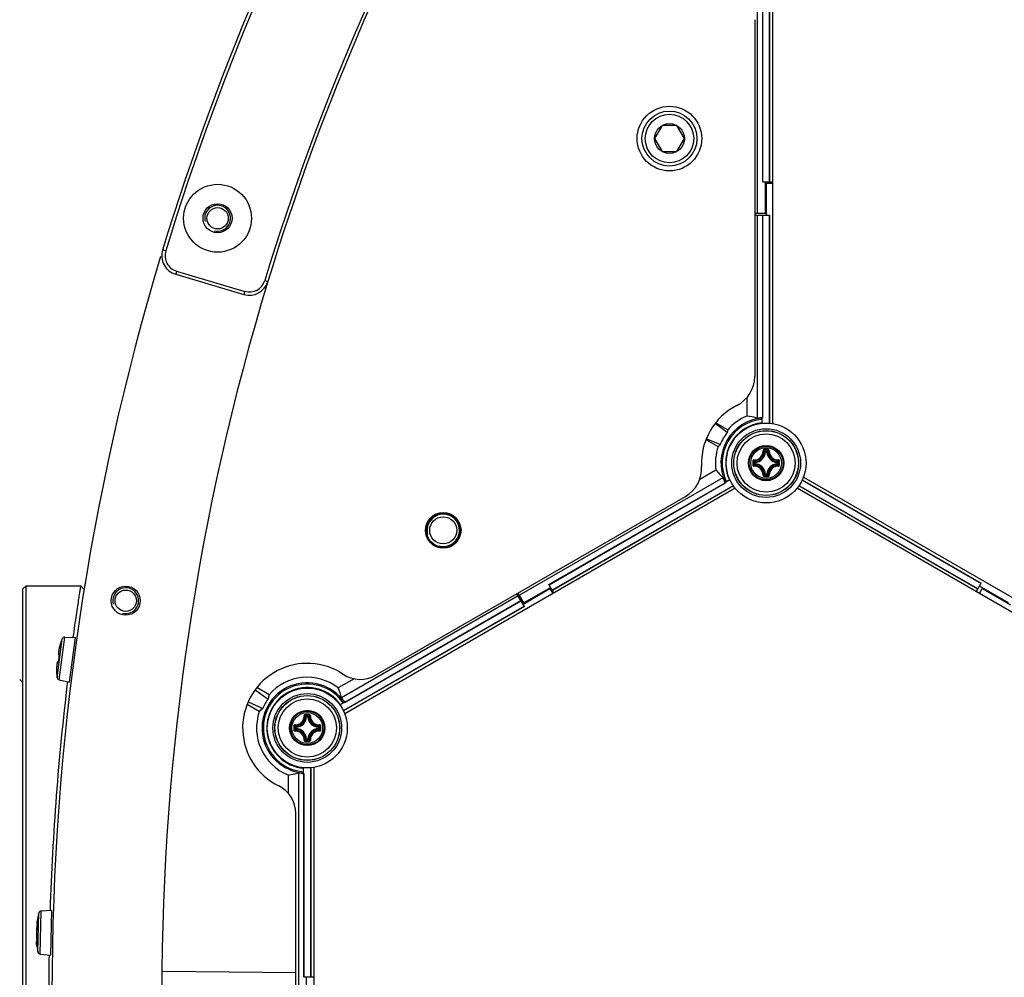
# Model space of a CAD drawing. Header units: millimetres. Extents: x 0 to 420, y 0 to 297.
# Tile 149 of 256: x 84 to 99, y 215 to 230. Entities that reach past the tile are written whole.
import ezdxf

# ---------------------------------------------------------------- set-up
doc = ezdxf.new("R2010")
doc.units = ezdxf.units.MM
doc.header["$LTSCALE"] = 23.1
doc.layers.get('0').update_dxf_attribs({"linetype": 'CONTINUOUS'})
doc.layers.add('02___PRT_ALL_AXES', color=7, linetype='CONTINUOUS')
doc.layers.add('DIM_PILOTEES', color=7, linetype='CONTINUOUS')
doc.styles.add('TEXTSTYLE_8', font='txt', dxfattribs={"width": 1.333333})
doc.dimstyles.new('DIMSTYLE_7', dxfattribs={"dimtxt": 2.5, "dimasz": 0.1875, "dimexe": 0.125, "dimexo": 0.0625, "dimtad": 0, "dimtih": 1, "dimtoh": 1, "dimdsep": 46, "dimtxsty": 'TEXTSTYLE_8', "dimblk": '_FILLED', "dimblk1": '_FILLED', "dimblk2": '_FILLED', "dimcen": 0.09, "dimazin": 2, "dimtfac": 1, "dimtmove": 0, "dimatfit": 2, "dimldrblk": '_FILLED', "dimfxl": 1, "dimtolj": 1, "dimarcsym": 0})

# ---------------------------------------------------------------- blocks, each defined once
blk = doc.blocks.new('_FILLED')
at = {"color": 0, "linetype": 'BYBLOCK'}
blk.add_solid([(0, 0), (-1, 0.167), (-1, -0.167)], dxfattribs=at)
blk = doc.blocks.new('*D7')
at = {"layer": 'DIM_PILOTEES', "color": 2, "linetype": 'CONTINUOUS'}
for p, q in [((124.125, 214.622), (173.086, 255.733)), ((154.337, 239.99), (124.125, 214.622)), ((93.913, 189.254), (124.125, 214.622))]:
    blk.add_line(p, q, dxfattribs=at)
at = {"layer": 'DIM_PILOTEES', "color": 2, "linetype": 'CONTINUOUS', "xscale": 0.1875, "yscale": 0.1875, "zscale": 0.1875}
for p, rotation in [((154.337, 239.99), 40.0192182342), ((93.913, 189.254), 220.0192182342)]:
    blk.add_blockref('_FILLED', p, dxfattribs=dict(at, rotation=rotation))
at = {"layer": 'DIM_PILOTEES', "color": 2, "linetype": 'CONTINUOUS', "insert": (171.063, 259.483), "char_height": 2.5, "width": 15, "attachment_point": 1, "line_spacing_factor": 0.9, "style": 'TEXTSTYLE_8'}
blk.add_mtext('{\\ftxt;\\W0.0001;\\H0.0001;\\~}{\\ftxt;\\W3.9999999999;\\H2.5; }{\\ftxt;\\W0.0001;\\H0.0001;\\~}', dxfattribs=at)

msp = doc.modelspace()

# ---------------------------------------------------------------- linework, layer by layer
at = {"color": 7, "linetype": 'CONTINUOUS'}
for p, q in [((95.774, 230.402), (95.774, 227.17)), ((95.778, 230.402), (95.778, 227.17)), ((95.825, 230.409), (95.825, 223.43)), ((95.588, 230.325), (95.588, 226.689)), ((95.673, 227.17), (95.673, 230.314)), ((95.676, 227.17), (95.676, 230.315)), ((95.548, 229.68), (95.548, 224.159)), ((94.114, 228.041), (93.998, 227.841)), ((94.345, 228.041), (94.114, 228.041)), ((94.46, 227.841), (94.345, 228.041)), ((93.998, 227.841), (94.114, 227.641)), ((94.345, 227.641), (94.46, 227.841)), ((94.114, 227.641), (94.345, 227.641)), ((95.673, 227.17), (95.825, 227.17)), ((95.715, 226.689), (95.715, 227.17)), ((95.725, 227.15), (95.725, 226.657)), ((95.725, 227.15), (95.825, 227.15)), ((95.548, 226.689), (95.715, 226.689)), ((95.548, 226.657), (95.778, 226.657)), ((95.588, 226.657), (95.588, 223.512)), ((95.673, 223.524), (95.673, 226.657)), ((95.676, 223.522), (95.676, 226.657)), ((95.774, 226.657), (95.774, 223.437)), ((95.778, 226.657), (95.778, 223.437)), ((86.435, 226.102), (86.387, 226.116)), ((86.603, 225.789), (86.589, 225.741)), ((86.603, 225.789), (87.658, 225.477)), ((86.589, 225.741), (87.644, 225.429)), ((87.968, 225.644), (88.016, 225.629)), ((87.658, 225.477), (87.644, 225.429)), ((95.428, 223.834), (95.428, 223.547)), ((95.666, 223.436), (95.666, 223.522)), ((95.124, 223.292), (94.936, 223.434)), ((95.133, 223.336), (94.944, 223.444)), ((95.016, 223.105), (94.799, 223.197)), ((94.794, 223.185), (94.983, 223.076)), ((95.714, 222.991), (95.704, 222.992)), ((95.714, 222.991), (95.714, 223.001)), ((95.714, 223.001), (95.736, 223.001)), ((95.714, 222.991), (95.736, 222.991)), ((95.736, 222.991), (95.736, 223.001)), ((95.736, 222.991), (95.746, 222.992)), ((95.544, 222.809), (95.544, 222.832)), ((95.554, 222.832), (95.544, 222.832)), ((95.554, 222.809), (95.544, 222.809)), ((95.554, 222.832), (95.554, 222.841)), ((95.554, 222.809), (95.554, 222.831)), ((95.554, 222.809), (95.554, 222.799)), ((95.896, 222.832), (95.897, 222.841)), ((95.896, 222.832), (95.906, 222.832)), ((95.896, 222.831), (95.896, 222.809)), ((95.896, 222.809), (95.897, 222.799)), ((95.896, 222.809), (95.906, 222.809)), ((95.906, 222.832), (95.906, 222.809)), ((95.057, 222.593), (91.907, 220.774)), ((94.699, 222.571), (94.947, 222.714)), ((95.714, 222.649), (95.704, 222.649)), ((95.714, 222.649), (95.714, 222.639)), ((95.736, 222.649), (95.714, 222.649)), ((95.736, 222.639), (95.714, 222.639)), ((95.736, 222.649), (95.736, 222.639)), ((95.736, 222.649), (95.746, 222.649)), ((96.304, 222.602), (102.347, 219.113)), ((92.365, 220.941), (95.09, 222.514)), ((92.367, 220.938), (95.093, 222.512)), ((95.216, 222.47), (92.416, 220.853)), ((95.218, 222.467), (92.418, 220.85)), ((95.088, 222.521), (95.163, 222.564)), ((99, 220.869), (96.233, 222.467)), ((99.002, 220.872), (96.235, 222.47)), ((96.284, 222.555), (99.051, 220.957)), ((96.285, 222.558), (99.053, 220.96)), ((95.247, 222.429), (89.204, 218.94)), ((89.682, 219.536), (94.478, 222.305)), ((102.247, 218.939), (96.204, 222.429)), ((84.225, 220.872), (84.275, 220.922)), ((84.275, 208.322), (84.275, 220.922)), ((84.275, 220.922), (85.123, 220.922)), ((85.172, 220.864), (85.123, 220.922)), ((92.442, 220.809), (92.365, 220.941)), ((98.977, 220.828), (99.053, 220.96)), ((99.475, 220.655), (99.027, 220.914)), ((84.225, 208.372), (84.225, 220.872)), ((91.89, 220.765), (89.155, 219.186)), ((91.985, 220.6), (91.87, 220.799)), ((91.975, 220.655), (91.887, 220.809)), ((91.964, 220.637), (92.38, 220.877)), ((92.392, 220.896), (91.975, 220.655)), ((92.38, 220.877), (92.425, 220.8)), ((99.025, 220.8), (99.07, 220.877)), ((99.07, 220.877), (99.508, 220.625)), ((89.208, 219.118), (91.932, 220.691)), ((89.208, 219.114), (91.934, 220.688)), ((91.983, 220.603), (89.184, 218.987)), ((91.985, 220.6), (89.185, 218.984)), ((84.754, 219.499), (84.833, 220.101)), ((84.785, 219.465), (84.872, 220.126)), ((84.799, 220), (84.795, 219.987)), ((84.799, 219.999), (84.795, 219.986)), ((84.803, 220.013), (84.799, 220)), ((84.803, 220.012), (84.799, 219.999)), ((84.807, 220.025), (84.803, 220.013)), ((84.806, 220.023), (84.803, 220.012)), ((84.806, 220.023), (84.811, 220.039)), ((84.808, 220.027), (84.806, 220.023)), ((84.808, 220.029), (84.807, 220.025)), ((84.807, 220.025), (84.807, 220.025)), ((84.809, 220.032), (84.808, 220.029)), ((84.809, 220.03), (84.808, 220.027)), ((84.81, 220.035), (84.809, 220.032)), ((84.81, 220.034), (84.809, 220.032)), ((84.809, 220.032), (84.809, 220.03)), ((84.811, 220.038), (84.81, 220.037)), ((84.811, 220.037), (84.81, 220.035)), ((84.81, 220.037), (84.81, 220.035)), ((84.81, 220.035), (84.81, 220.034)), ((84.812, 220.044), (84.811, 220.042)), ((84.811, 220.039), (84.812, 220.042)), ((84.811, 220.042), (84.811, 220.039)), ((84.812, 220.041), (84.811, 220.039)), ((84.811, 220.04), (84.811, 220.038)), ((84.811, 220.039), (84.811, 220.039)), ((84.811, 220.039), (84.811, 220.039)), ((84.811, 220.039), (84.811, 220.038)), ((84.811, 220.038), (84.811, 220.037)), ((84.812, 220.044), (84.812, 220.044)), ((84.812, 220.042), (84.812, 220.044)), ((84.872, 220.126), (85.037, 220.119)), ((84.946, 219.429), (85.037, 220.119)), ((84.776, 219.891), (84.775, 219.884)), ((84.775, 219.884), (84.775, 219.877)), ((84.775, 219.877), (84.775, 219.872)), ((84.775, 219.872), (84.776, 219.867)), ((84.777, 219.907), (84.776, 219.898)), ((84.776, 219.898), (84.776, 219.891)), ((84.776, 219.867), (84.776, 219.862)), ((84.776, 219.862), (84.778, 219.858)), ((84.779, 219.916), (84.777, 219.907)), ((84.78, 219.921), (84.778, 219.912)), ((84.778, 219.912), (84.778, 219.908)), ((84.778, 219.858), (84.779, 219.855)), ((84.781, 219.926), (84.779, 219.916)), ((84.779, 219.855), (84.781, 219.851)), ((84.781, 219.93), (84.78, 219.921)), ((84.783, 219.941), (84.781, 219.93)), ((84.783, 219.937), (84.781, 219.926)), ((84.781, 219.851), (84.784, 219.848)), ((84.786, 219.952), (84.783, 219.941)), ((84.785, 219.949), (84.783, 219.937)), ((84.784, 219.848), (84.786, 219.847)), ((84.784, 219.848), (84.784, 219.848)), ((84.786, 219.843), (84.784, 219.832)), ((84.788, 219.961), (84.785, 219.949)), ((84.788, 219.963), (84.786, 219.952)), ((84.786, 219.85), (84.786, 219.849)), ((84.786, 219.85), (84.786, 219.85)), ((84.786, 219.85), (84.786, 219.85)), ((84.786, 219.849), (84.786, 219.849)), ((84.786, 219.849), (84.786, 219.848)), ((84.786, 219.848), (84.786, 219.847)), ((84.786, 219.847), (84.786, 219.846)), ((84.786, 219.846), (84.786, 219.844)), ((84.786, 219.844), (84.786, 219.843)), ((84.786, 219.843), (84.786, 219.841)), ((84.792, 219.975), (84.788, 219.963)), ((84.791, 219.973), (84.788, 219.961)), ((84.795, 219.986), (84.791, 219.973)), ((84.795, 219.987), (84.792, 219.975)), ((84.75, 219.696), (84.749, 219.687)), ((84.752, 219.71), (84.75, 219.701)), ((84.751, 219.704), (84.75, 219.696)), ((84.75, 219.701), (84.75, 219.7)), ((84.752, 219.711), (84.751, 219.704)), ((84.753, 219.718), (84.752, 219.711)), ((84.753, 219.717), (84.752, 219.71)), ((84.754, 219.724), (84.753, 219.717)), ((84.755, 219.724), (84.753, 219.718)), ((84.756, 219.73), (84.754, 219.724)), ((84.756, 219.729), (84.755, 219.724)), ((84.757, 219.736), (84.756, 219.73)), ((84.758, 219.733), (84.756, 219.729)), ((84.759, 219.74), (84.757, 219.736)), ((84.76, 219.737), (84.758, 219.733)), ((84.761, 219.744), (84.759, 219.74)), ((84.761, 219.741), (84.76, 219.737)), ((84.763, 219.748), (84.761, 219.744)), ((84.764, 219.744), (84.761, 219.741)), ((84.765, 219.751), (84.763, 219.748)), ((84.766, 219.746), (84.764, 219.744)), ((84.768, 219.754), (84.765, 219.751)), ((84.77, 219.748), (84.766, 219.746)), ((84.771, 219.756), (84.768, 219.754)), ((84.771, 219.749), (84.77, 219.748)), ((84.774, 219.757), (84.771, 219.756)), ((84.773, 219.749), (84.771, 219.749)), ((84.773, 219.747), (84.772, 219.746)), ((84.772, 219.746), (84.772, 219.746)), ((84.772, 219.746), (84.772, 219.745)), ((84.774, 219.751), (84.773, 219.75)), ((84.773, 219.75), (84.773, 219.749)), ((84.773, 219.749), (84.773, 219.748)), ((84.773, 219.748), (84.773, 219.747)), ((84.775, 219.761), (84.774, 219.757)), ((84.775, 219.758), (84.774, 219.756)), ((84.774, 219.756), (84.774, 219.755)), ((84.774, 219.755), (84.774, 219.753)), ((84.774, 219.753), (84.774, 219.751)), ((84.776, 219.771), (84.775, 219.764)), ((84.775, 219.764), (84.775, 219.758)), ((84.775, 219.759), (84.775, 219.759)), ((84.777, 219.778), (84.776, 219.771)), ((84.778, 219.785), (84.777, 219.778)), ((84.779, 219.793), (84.778, 219.785)), ((84.781, 219.811), (84.779, 219.793)), ((84.781, 219.81), (84.78, 219.803)), ((84.782, 219.818), (84.781, 219.811)), ((84.782, 219.817), (84.781, 219.81)), ((84.783, 219.825), (84.782, 219.818)), ((84.783, 219.824), (84.782, 219.817)), ((84.784, 219.832), (84.783, 219.825)), ((84.784, 219.831), (84.783, 219.824)), ((84.785, 219.836), (84.784, 219.831)), ((84.786, 219.841), (84.785, 219.84)), ((84.785, 219.84), (84.785, 219.838)), ((84.785, 219.838), (84.785, 219.836)), ((84.785, 219.835), (84.785, 219.836)), ((84.747, 219.656), (84.746, 219.644)), ((84.746, 219.644), (84.746, 219.632)), ((84.746, 219.632), (84.746, 219.619)), ((84.746, 219.619), (84.747, 219.605)), ((84.748, 219.677), (84.747, 219.667)), ((84.747, 219.667), (84.747, 219.656)), ((84.747, 219.605), (84.747, 219.592)), ((84.747, 219.592), (84.748, 219.576)), ((84.749, 219.687), (84.748, 219.677)), ((84.749, 219.563), (84.748, 219.58)), ((84.748, 219.576), (84.748, 219.573)), ((84.748, 219.573), (84.748, 219.569)), ((84.748, 219.569), (84.749, 219.568)), ((84.749, 219.563), (84.748, 219.562)), ((84.748, 219.562), (84.748, 219.559)), ((84.749, 219.559), (84.748, 219.559)), ((84.749, 219.568), (84.749, 219.566)), ((84.749, 219.566), (84.749, 219.564)), ((84.749, 219.564), (84.749, 219.563)), ((84.749, 219.563), (84.749, 219.56)), ((89.125, 219.587), (89.181, 219.553)), ((84.175, 219.472), (84.225, 219.422)), ((84.785, 219.465), (84.946, 219.429)), ((89.349, 219.483), (89.105, 219.342)), ((87.817, 219.309), (88.021, 219.169)), ((88.033, 219.236), (87.844, 219.345)), ((87.883, 218.976), (87.694, 219.085)), ((87.712, 219.127), (87.935, 219.021)), ((89.129, 219.08), (89.202, 219.122)), ((88.614, 218.892), (88.604, 218.893)), ((88.614, 218.892), (88.614, 218.902)), ((88.614, 218.902), (88.636, 218.902)), ((88.614, 218.892), (88.636, 218.892)), ((88.636, 218.892), (88.636, 218.902)), ((88.636, 218.892), (88.646, 218.893)), ((88.444, 218.71), (88.444, 218.732)), ((88.454, 218.732), (88.444, 218.732)), ((88.454, 218.71), (88.444, 218.71)), ((88.454, 218.732), (88.454, 218.742)), ((88.454, 218.71), (88.454, 218.732)), ((88.454, 218.71), (88.454, 218.7)), ((88.796, 218.732), (88.797, 218.742)), ((88.796, 218.732), (88.796, 218.71)), ((88.796, 218.732), (88.806, 218.732)), ((88.796, 218.71), (88.797, 218.7)), ((88.796, 218.71), (88.806, 218.71)), ((88.806, 218.732), (88.806, 218.71)), ((88.614, 218.55), (88.604, 218.55)), ((88.614, 218.55), (88.614, 218.54)), ((88.636, 218.55), (88.614, 218.55)), ((88.636, 218.54), (88.614, 218.54)), ((88.636, 218.55), (88.636, 218.54)), ((88.636, 218.55), (88.646, 218.55)), ((88.488, 218.028), (88.488, 214.391)), ((88.566, 218.019), (88.566, 218.106)), ((88.573, 214.872), (88.573, 218.016)), ((88.576, 214.872), (88.576, 218.018)), ((88.674, 218.105), (88.674, 214.872)), ((88.678, 218.105), (88.678, 214.872)), ((88.725, 218.111), (88.725, 211.133)), ((88.328, 217.993), (88.328, 217.714)), ((88.448, 214.733), (88.448, 217.398)), ((84.724, 216.572), (84.725, 216.572)), ((84.493, 215.222), (84.508, 215.889)), ((84.508, 215.889), (84.673, 215.9)), ((84.656, 215.204), (84.673, 215.9)), ((84.458, 215.253), (84.473, 215.861)), ((84.437, 215.614), (84.436, 215.601)), ((84.436, 215.601), (84.436, 215.588)), ((84.436, 215.588), (84.436, 215.575)), ((84.438, 215.628), (84.437, 215.614)), ((84.44, 215.641), (84.438, 215.628)), ((84.439, 215.587), (84.438, 215.576)), ((84.44, 215.71), (84.439, 215.709)), ((84.439, 215.709), (84.439, 215.707)), ((84.439, 215.707), (84.439, 215.706)), ((84.439, 215.706), (84.439, 215.705)), ((84.439, 215.705), (84.439, 215.704)), ((84.439, 215.704), (84.439, 215.703)), ((84.439, 215.703), (84.439, 215.702)), ((84.439, 215.702), (84.439, 215.701)), ((84.439, 215.701), (84.439, 215.7)), ((84.439, 215.7), (84.439, 215.699)), ((84.439, 215.699), (84.439, 215.698)), ((84.439, 215.698), (84.439, 215.697)), ((84.439, 215.697), (84.439, 215.696)), ((84.439, 215.696), (84.439, 215.695)), ((84.439, 215.695), (84.44, 215.693)), ((84.441, 215.598), (84.439, 215.587)), ((84.44, 215.711), (84.44, 215.71)), ((84.44, 215.693), (84.441, 215.692)), ((84.441, 215.654), (84.44, 215.641)), ((84.441, 215.692), (84.442, 215.691)), ((84.443, 215.667), (84.441, 215.654)), ((84.443, 215.608), (84.441, 215.598)), ((84.442, 215.691), (84.443, 215.689)), ((84.443, 215.689), (84.445, 215.688)), ((84.445, 215.679), (84.443, 215.667)), ((84.446, 215.617), (84.443, 215.608)), ((84.445, 215.688), (84.446, 215.687)), ((84.447, 215.687), (84.445, 215.679)), ((84.446, 215.687), (84.448, 215.687)), ((84.448, 215.626), (84.446, 215.617)), ((84.448, 215.687), (84.454, 215.686)), ((84.451, 215.633), (84.448, 215.626)), ((84.45, 215.63), (84.452, 215.634)), ((84.452, 215.635), (84.451, 215.634)), ((84.451, 215.634), (84.451, 215.633)), ((84.451, 215.633), (84.451, 215.633)), ((84.453, 215.64), (84.452, 215.638)), ((84.452, 215.638), (84.452, 215.637)), ((84.452, 215.637), (84.452, 215.636)), ((84.452, 215.636), (84.452, 215.635)), ((84.454, 215.646), (84.453, 215.645)), ((84.453, 215.645), (84.453, 215.643)), ((84.453, 215.643), (84.453, 215.641)), ((84.453, 215.641), (84.453, 215.64)), ((84.455, 215.694), (84.454, 215.69)), ((84.454, 215.69), (84.454, 215.686)), ((84.454, 215.686), (84.454, 215.68)), ((84.454, 215.68), (84.454, 215.674)), ((84.454, 215.674), (84.454, 215.668)), ((84.454, 215.668), (84.454, 215.662)), ((84.454, 215.662), (84.454, 215.657)), ((84.454, 215.659), (84.454, 215.657)), ((84.454, 215.657), (84.454, 215.656)), ((84.454, 215.656), (84.454, 215.654)), ((84.454, 215.654), (84.454, 215.652)), ((84.454, 215.652), (84.454, 215.65)), ((84.454, 215.65), (84.454, 215.648)), ((84.454, 215.648), (84.454, 215.646)), ((84.456, 215.718), (84.455, 215.712)), ((84.455, 215.712), (84.455, 215.706)), ((84.455, 215.706), (84.455, 215.7)), ((84.455, 215.7), (84.455, 215.694)), ((84.455, 215.691), (84.455, 215.69)), ((84.456, 215.727), (84.456, 215.727)), ((84.456, 215.727), (84.456, 215.726)), ((84.456, 215.727), (84.456, 215.727)), ((84.456, 215.727), (84.456, 215.727)), ((84.456, 215.726), (84.456, 215.726)), ((84.456, 215.726), (84.456, 215.725)), ((84.456, 215.725), (84.456, 215.724)), ((84.456, 215.724), (84.456, 215.723)), ((84.456, 215.723), (84.456, 215.722)), ((84.456, 215.723), (84.456, 215.722)), ((84.456, 215.723), (84.456, 215.722)), ((84.456, 215.722), (84.456, 215.718)), ((84.435, 215.526), (84.434, 215.513)), ((84.434, 215.513), (84.435, 215.5)), ((84.435, 215.424), (84.434, 215.423)), ((84.436, 215.552), (84.435, 215.539)), ((84.435, 215.539), (84.435, 215.526)), ((84.435, 215.5), (84.435, 215.487)), ((84.435, 215.487), (84.436, 215.474)), ((84.437, 215.425), (84.435, 215.424)), ((84.436, 215.575), (84.436, 215.563)), ((84.437, 215.564), (84.436, 215.552)), ((84.436, 215.563), (84.436, 215.557)), ((84.436, 215.474), (84.437, 215.461)), ((84.438, 215.576), (84.437, 215.564)), ((84.437, 215.461), (84.438, 215.448)), ((84.438, 215.426), (84.437, 215.425)), ((84.438, 215.448), (84.439, 215.435)), ((84.44, 215.427), (84.438, 215.426)), ((84.439, 215.435), (84.441, 215.423)), ((84.441, 215.427), (84.44, 215.427)), ((84.433, 215.419), (84.432, 215.418)), ((84.432, 215.418), (84.432, 215.417)), ((84.432, 215.417), (84.432, 215.416)), ((84.432, 215.416), (84.432, 215.415)), ((84.432, 215.415), (84.432, 215.414)), ((84.432, 215.414), (84.432, 215.413)), ((84.432, 215.413), (84.432, 215.412)), ((84.432, 215.412), (84.432, 215.411)), ((84.432, 215.411), (84.432, 215.41)), ((84.432, 215.41), (84.432, 215.408)), ((84.432, 215.408), (84.432, 215.407)), ((84.432, 215.407), (84.432, 215.406)), ((84.432, 215.406), (84.432, 215.404)), ((84.432, 215.404), (84.433, 215.403)), ((84.434, 215.423), (84.433, 215.421)), ((84.433, 215.421), (84.433, 215.42)), ((84.433, 215.42), (84.433, 215.419)), ((84.441, 215.423), (84.443, 215.411)), ((84.443, 215.411), (84.445, 215.401)), ((84.447, 215.377), (84.443, 215.399)), ((84.444, 215.338), (84.445, 215.33)), ((84.445, 215.402), (84.445, 215.401)), ((84.445, 215.401), (84.446, 215.399)), ((84.445, 215.33), (84.446, 215.329)), ((84.446, 215.399), (84.446, 215.397)), ((84.446, 215.397), (84.446, 215.394)), ((84.446, 215.394), (84.447, 215.392)), ((84.447, 215.362), (84.446, 215.354)), ((84.446, 215.354), (84.446, 215.346)), ((84.446, 215.346), (84.446, 215.339)), ((84.446, 215.339), (84.447, 215.332)), ((84.447, 215.392), (84.447, 215.389)), ((84.447, 215.389), (84.447, 215.387)), ((84.447, 215.387), (84.447, 215.385)), ((84.447, 215.385), (84.448, 215.383)), ((84.447, 215.373), (84.447, 215.377)), ((84.448, 215.376), (84.447, 215.369)), ((84.447, 215.369), (84.447, 215.362)), ((84.447, 215.332), (84.447, 215.331)), ((84.447, 215.332), (84.447, 215.331)), ((84.447, 215.332), (84.447, 215.331)), ((84.447, 215.33), (84.447, 215.331)), ((84.447, 215.328), (84.447, 215.33)), ((84.448, 215.383), (84.448, 215.381)), ((84.448, 215.381), (84.448, 215.379)), ((84.448, 215.379), (84.448, 215.378)), ((84.448, 215.375), (84.448, 215.378)), ((84.448, 215.378), (84.448, 215.377)), ((84.448, 215.377), (84.448, 215.376)), ((84.448, 215.373), (84.448, 215.375)), ((84.493, 215.222), (84.656, 215.204)), ((88.448, 214.933), (86.387, 214.951)), ((88.573, 214.872), (88.725, 214.872)), ((88.615, 214.391), (88.615, 214.872))]:
    msp.add_line(p, q, dxfattribs=at)
for centre, radius in [((94.229, 227.841), 0.5), ((94.229, 227.841), 0.425), ((94.229, 227.841), 0.375), ((94.229, 227.841), 0.231), ((87.237, 226.608), 0.525), ((87.237, 226.608), 0.225), ((95.725, 222.82), 0.618), ((95.725, 222.82), 0.532), ((95.725, 222.82), 0.502), ((95.725, 222.82), 0.5), ((95.725, 222.82), 0.45), ((95.725, 222.82), 0.273), ((95.725, 222.82), 0.273), ((95.725, 222.82), 0.262), ((95.725, 222.82), 0.238), ((90.729, 221.779), 0.26), ((90.729, 221.779), 0.21), ((88.625, 218.721), 0.618), ((88.625, 218.721), 0.532), ((88.625, 218.721), 0.502), ((88.625, 218.721), 0.5), ((88.625, 218.721), 0.45), ((88.625, 218.721), 0.273), ((88.625, 218.721), 0.273), ((88.625, 218.721), 0.262), ((88.625, 218.721), 0.238)]:
    msp.add_circle(centre, radius, dxfattribs=at)
for centre, radius, start, end in [((124.125, 214.622), 39.45, 136.9386, 163.0605), ((124.125, 214.622), 39.4, 136.9386, 163.0605), ((124.125, 214.622), 37.8, 136.9513, 163.0478), ((124.125, 214.622), 37.75, 136.9513, 163.0478), ((86.674, 226.029), 0.3, 163.0605, 253.4996), ((86.674, 226.029), 0.25, 163.0605, 253.4996), ((124.125, 214.622), 39.45, 163.212, 196.7867), ((87.729, 225.717), 0.25, 253.4996, 343.0478), ((87.729, 225.717), 0.3, 253.4996, 343.0478), ((95.048, 224.159), 0.5, 296.8507, 360), ((95.725, 222.82), 1, 116.8507, 183.1493), ((95.725, 222.82), 0.7, 94.8345, 205.1655), ((95.725, 222.82), 0.785, 112.2514, 138.989), ((95.725, 222.82), 0.705, 94.268, 101.2402), ((95.725, 222.82), 0.704, 93.9937, 94.8104), ((95.725, 222.82), 0.68, 94.977, 205.023), ((95.725, 222.82), 0.626, 95.4069, 204.5931), ((95.725, 222.82), 0.624, 95.4272, 125.0713), ((95.717, 222.825), 0.616, 124.7079, 175.2736), ((94.508, 221.917), 1.654, 58.5092, 58.7253), ((95.725, 222.82), 0.785, 161.011, 187.7486), ((95.541, 223.004), 0.136, 268.2446, 1.7685), ((95.543, 223.003), 0.145, 268.172, 1.8279), ((95.545, 223), 0.159, 273.0543, 356.9456), ((95.545, 223), 0.169, 273.0529, 356.9472), ((95.416, 222.702), 0.409, 45.1439, 48.2822), ((95.725, 212.132), 10.898, 89.8539, 90.1425), ((95.725, 212.215), 10.802, 89.8557, 90.1443), ((95.379, 222.684), 0.462, 43.4584, 46.2669), ((96.072, 222.684), 0.462, 133.733, 136.5417), ((95.905, 223), 0.169, 183.0529, 266.9472), ((96.035, 222.702), 0.409, 131.7186, 134.8558), ((95.905, 223), 0.159, 183.0544, 266.9456), ((95.908, 223.003), 0.145, 178.1721, 271.8279), ((95.909, 223.004), 0.136, 178.2355, 271.7556), ((94.228, 222.738), 0.5, 300, 3.1493), ((95.725, 222.82), 0.624, 174.9103, 204.5728), ((95.899, 224.326), 1.654, 241.2562, 241.472), ((106.414, 222.82), 10.897, 179.856, 180.0003), ((106.414, 222.82), 10.897, 179.9998, 180.1441), ((95.862, 223.167), 0.462, 223.7324, 226.5422), ((106.331, 222.82), 10.803, 179.8557, 180.1443), ((95.862, 222.474), 0.462, 133.4579, 136.2674), ((95.541, 222.636), 0.136, 358.2355, 91.7555), ((95.844, 223.13), 0.409, 221.72, 224.8544), ((95.844, 222.511), 0.409, 135.1452, 138.2809), ((95.543, 222.638), 0.145, 358.172, 91.828), ((95.545, 222.64), 0.169, 3.0529, 86.9472), ((95.545, 222.64), 0.159, 3.0543, 86.9457), ((95.905, 222.64), 0.169, 93.0526, 176.9469), ((95.905, 222.64), 0.159, 93.0544, 176.9456), ((95.908, 222.638), 0.145, 88.1721, 181.8279), ((95.909, 222.636), 0.136, 88.2575, 181.7747), ((95.607, 223.13), 0.409, 315.1439, 318.2821), ((95.607, 222.511), 0.409, 41.7186, 44.8558), ((95.588, 223.167), 0.462, 313.4584, 316.2669), ((95.588, 222.474), 0.462, 43.733, 46.5417), ((85.12, 222.82), 10.803, 359.8557, 0.1443), ((85.037, 222.82), 10.897, 359.9998, 0.1441), ((85.037, 222.82), 10.897, 359.856, 0.0003), ((95.725, 222.82), 0.705, 198.7598, 205.732), ((95.415, 222.939), 0.409, 311.72, 314.8543), ((95.379, 222.957), 0.462, 313.7324, 316.5422), ((95.725, 233.426), 10.802, 269.8553, 270.1439), ((95.724, 233.509), 10.898, 269.8633, 270.1519), ((96.072, 222.957), 0.462, 223.4584, 226.2669), ((96.035, 222.939), 0.409, 225.1439, 228.2822), ((95.725, 222.82), 0.704, 205.1896, 206.0063), ((85.605, 219.756), 0.842, 163.5074, 163.8224), ((85.614, 219.753), 0.852, 163.0446, 163.5072), ((85.62, 219.752), 0.858, 162.7859, 163.0449), ((85.624, 219.75), 0.862, 161.5911, 162.7867), ((85.945, 219.649), 1.2, 157.8229, 160.7323), ((84.822, 220.04), 0.01, 160.7682, 170.3292), ((84.822, 220.04), 0.0101, 170.3148, 174.3188), ((84.871, 220.086), 0.04, 87.5, 157.8229), ((85.487, 219.788), 0.719, 165.6227, 166.5124), ((85.451, 219.796), 0.683, 166.5182, 166.6992), ((85.521, 219.779), 0.755, 165.3676, 165.6283), ((85.543, 219.773), 0.777, 164.8835, 165.3666), ((85.563, 219.768), 0.799, 164.575, 164.8845), ((85.586, 219.762), 0.822, 163.8204, 164.5731), ((85.969, 219.641), 1.2, 172.5001, 174.3374), ((84.668, 219.77), 0.108, 353.4494, 354.338), ((85.969, 219.641), 1.2, 170.6628, 172.4998), ((84.679, 219.853), 0.108, 350.6633, 351.5665), ((88.625, 218.721), 1, 60.0109, 243.7446), ((85.459, 219.631), 0.713, 178.5491, 179.3972), ((85.5, 219.631), 0.754, 179.3917, 179.6874), ((85.526, 219.631), 0.779, 179.6882, 180.1346), ((85.552, 219.631), 0.806, 180.134, 180.5098), ((85.58, 219.631), 0.833, 180.511, 181.1464), ((85.42, 219.632), 0.674, 178.3498, 178.5432), ((85.604, 219.631), 0.857, 181.1449, 181.5211), ((85.618, 219.632), 0.871, 181.521, 181.929), ((85.628, 219.632), 0.882, 181.9289, 182.282), ((85.641, 219.633), 0.894, 182.2822, 183.3882), ((85.945, 219.649), 1.2, 184.2677, 187.1771), ((84.759, 219.559), 0.01, 171.6491, 184.2175), ((89.445, 219.948), 0.475, 236.2554, 300), ((124.746, 214.623), 40.121, 173.1071, 178.1785), ((84.794, 219.504), 0.04, 187.1771, 257.5), ((88.625, 218.72), 0.7, 34.9357, 265.1655), ((88.625, 218.72), 0.68, 35.0813, 265.023), ((88.625, 218.72), 0.785, 52.3486, 138.8973), ((88.625, 218.721), 0.626, 35.4069, 264.5931), ((88.625, 218.721), 0.624, 114.9103, 185.0713), ((88.625, 218.73), 0.616, 64.708, 115.2735), ((90.016, 219.323), 1.654, 181.2562, 181.4953), ((87.234, 219.324), 1.654, 358.5111, 358.7253), ((88.625, 218.721), 0.624, 35.4272, 65.0713), ((88.625, 218.72), 0.705, 34.3685, 41.3423), ((88.625, 218.72), 0.704, 34.0943, 34.9112), ((88.625, 218.72), 0.785, 160.9194, 247.7486), ((88.625, 208.032), 10.898, 89.8539, 90.1425), ((88.441, 218.905), 0.136, 268.2446, 1.7685), ((88.443, 218.903), 0.145, 268.172, 1.8279), ((88.445, 218.901), 0.159, 273.0543, 356.9456), ((88.445, 218.901), 0.169, 273.0529, 356.9472), ((88.316, 218.603), 0.409, 45.1439, 48.2822), ((88.279, 218.584), 0.462, 43.4584, 46.2669), ((88.625, 208.116), 10.802, 89.8557, 90.1443), ((88.972, 218.584), 0.462, 133.733, 136.5417), ((88.805, 218.901), 0.169, 183.0529, 266.9472), ((88.935, 218.603), 0.409, 131.7186, 134.8558), ((88.805, 218.901), 0.159, 183.0544, 266.9456), ((88.808, 218.903), 0.145, 178.1721, 271.8279), ((88.809, 218.905), 0.136, 178.2355, 271.7556), ((88.799, 217.215), 1.654, 118.5093, 118.7253), ((88.617, 218.717), 0.616, 184.7079, 235.2736), ((99.314, 218.721), 10.897, 179.856, 180.0003), ((99.314, 218.721), 10.897, 179.9998, 180.1441), ((88.762, 219.068), 0.462, 223.7324, 226.5422), ((99.231, 218.721), 10.803, 179.8557, 180.1443), ((88.762, 218.375), 0.462, 133.4579, 136.2674), ((88.441, 218.537), 0.136, 358.2355, 91.7555), ((88.744, 219.031), 0.409, 221.72, 224.8544), ((88.744, 218.411), 0.409, 135.1452, 138.2809), ((88.443, 218.539), 0.145, 358.172, 91.828), ((88.445, 218.541), 0.169, 3.0529, 86.9472), ((88.445, 218.541), 0.159, 3.0543, 86.9457), ((88.805, 218.541), 0.169, 93.0526, 176.9469), ((88.805, 218.541), 0.159, 93.0544, 176.9456), ((88.808, 218.539), 0.145, 88.1721, 181.8279), ((88.809, 218.537), 0.136, 88.2575, 181.7747), ((88.507, 219.031), 0.409, 315.1439, 318.2821), ((88.507, 218.411), 0.409, 41.7186, 44.8558), ((88.488, 219.068), 0.462, 313.4584, 316.2669), ((88.488, 218.375), 0.462, 43.733, 46.5417), ((78.02, 218.721), 10.803, 359.8557, 0.1443), ((77.937, 218.721), 10.897, 359.9998, 0.1441), ((77.937, 218.721), 10.897, 359.856, 0.0003), ((88.315, 218.84), 0.409, 311.72, 314.8543), ((88.279, 218.858), 0.462, 313.7324, 316.5422), ((88.625, 229.327), 10.802, 269.8553, 270.1439), ((88.624, 229.41), 10.898, 269.8633, 270.1519), ((88.972, 218.858), 0.462, 223.4584, 226.2669), ((88.935, 218.839), 0.409, 225.1439, 228.2822), ((87.408, 219.625), 1.654, 301.2562, 301.472), ((88.625, 218.721), 0.624, 234.9103, 264.5728), ((88.625, 218.72), 0.705, 258.7598, 265.732), ((88.625, 218.72), 0.704, 265.1896, 266.0063), ((87.973, 217.398), 0.475, 0, 63.7446), ((84.511, 215.85), 0.04, 93.65, 163.9729), ((85.626, 215.529), 1.2, 163.9729, 171.2757), ((85.148, 215.568), 0.703, 174.6547, 175.704), ((84.458, 215.63), 0.00719, 157.6329, 161.308), ((84.399, 215.648), 0.0548, 345.2899, 346.7254), ((85.298, 215.671), 0.844, 178.7274, 180.8413), ((84.381, 215.658), 0.0732, 359.8612, 0.8293), ((84.371, 215.658), 0.084, 358.6382, 359.8578), ((85.293, 215.671), 0.838, 176.5199, 178.6509), ((84.378, 215.728), 0.0779, 356.4363, 357.4519), ((85.626, 215.529), 1.2, 186.0243, 193.3271), ((84.966, 215.471), 0.528, 187.3344, 187.8095), ((84.36, 215.384), 0.087, 11.3899, 12.0693), ((84.338, 215.38), 0.11, 9.8749, 11.3653), ((84.807, 215.344), 0.361, 175.3017, 181.3037), ((84.804, 215.344), 0.357, 181.3203, 181.8113), ((84.454, 215.333), 0.00707, 182.0054, 190.8254), ((84.454, 215.333), 0.00701, 190.8389, 192.6567), ((84.455, 215.375), 0.00712, 175.4294, 192.5702), ((84.497, 215.262), 0.04, 193.3271, 263.65), ((124.769, 214.622), 40.144, 179.1648, 180.0001)]:
    msp.add_arc(centre, radius, start, end, dxfattribs=at)
at = {"color": 2, "linetype": 'CONTINUOUS'}
for centre, radius in [((87.237, 226.608), 0.2), ((90.729, 221.779), 0.25), ((85.816, 220.69), 0.2)]:
    msp.add_arc(centre, radius, 255, 195, dxfattribs=at)
at = {"color": 7, "linetype": 'CONTINUOUS'}
for centre, major_axis, ratio, start_param, end_param in [((95.301, 222.82), (0.849, 0), 0.866047, 1.22603, 1.420615), ((95.686, 222.843), (0.624, -0.36), 0.998061, 2.990851, 3.292334), ((95.962, 223.23), (0.474, 0.82), 0.866047, -4.363789, -4.316077), ((95.488, 222.41), (0.474, 0.82), 0.866047, 1.174484, 1.222196), ((95.513, 223.188), (-0.424, 0.735), 0.866047, -4.562208, -4.367622), ((88.862, 219.129), (0.473, 0.819), 0.866047, -4.365321, -4.29154), ((88.413, 219.087), (-0.424, 0.734), 0.866047, -1.913852, -1.719164), ((88.6, 218.735), (0.627, -0.362), 0.999157, 3.021627, 3.258157), ((88.388, 218.309), (0.474, 0.821), 0.866047, 1.146949, 1.220666), ((88.201, 218.72), (0.849, 0), 0.866047, -1.420615, -1.22603)]:
    msp.add_ellipse(centre, major_axis=major_axis, ratio=ratio, start_param=start_param, end_param=end_param, dxfattribs=at)
for points, knots in [([(95.698, 223.029), (95.693, 223.029), (95.682, 223.025), (95.677, 223.014), (95.677, 223.008)], [0, 0, 0, 0, 0.502102, 1, 1, 1, 1]), ([(95.677, 223.008), (95.68, 223.008), (95.683, 223.008), (95.686, 223.008), (95.688, 223.008), (95.688, 223.007)], [0, 0, 0, 0, 0.658183, 0.882903, 1, 1, 1, 1]), ([(95.698, 223.017), (95.695, 223.017), (95.69, 223.015), (95.688, 223.01), (95.688, 223.007)], [0, 0, 0, 0, 0.504442, 1, 1, 1, 1]), ([(95.698, 223.029), (95.698, 223.026), (95.698, 223.023), (95.698, 223.019), (95.698, 223.017)], [0, 0, 0, 0, 0.663055, 1, 1, 1, 1]), ([(95.753, 223.029), (95.753, 223.026), (95.753, 223.023), (95.753, 223.019), (95.752, 223.017)], [0, 0, 0, 0, 0.663059, 1, 1, 1, 1]), ([(95.763, 223.007), (95.763, 223.01), (95.761, 223.015), (95.755, 223.017), (95.752, 223.017)], [0, 0, 0, 0, 0.495554, 1, 1, 1, 1]), ([(95.773, 223.008), (95.773, 223.014), (95.769, 223.025), (95.758, 223.029), (95.753, 223.029)], [0, 0, 0, 0, 0.497554, 1, 1, 1, 1]), ([(95.773, 223.008), (95.771, 223.008), (95.768, 223.008), (95.764, 223.008), (95.763, 223.008), (95.763, 223.007)], [0, 0, 0, 0, 0.658181, 0.882902, 1, 1, 1, 1]), ([(95.537, 222.868), (95.532, 222.868), (95.521, 222.864), (95.517, 222.853), (95.516, 222.848)], [0, 0, 0, 0, 0.497888, 1, 1, 1, 1]), ([(95.516, 222.848), (95.519, 222.848), (95.523, 222.848), (95.527, 222.848), (95.528, 222.848)], [0, 0, 0, 0, 0.663063, 1, 1, 1, 1]), ([(95.516, 222.793), (95.519, 222.793), (95.523, 222.793), (95.527, 222.793), (95.528, 222.793)], [0, 0, 0, 0, 0.663054, 1, 1, 1, 1]), ([(95.516, 222.793), (95.517, 222.788), (95.521, 222.777), (95.532, 222.772), (95.537, 222.773)], [0, 0, 0, 0, 0.502115, 1, 1, 1, 1]), ([(95.538, 222.858), (95.536, 222.858), (95.53, 222.856), (95.528, 222.85), (95.528, 222.848)], [0, 0, 0, 0, 0.495557, 1, 1, 1, 1]), ([(95.528, 222.793), (95.528, 222.79), (95.53, 222.785), (95.536, 222.783), (95.538, 222.783)], [0, 0, 0, 0, 0.50444, 1, 1, 1, 1]), ([(95.537, 222.868), (95.537, 222.866), (95.537, 222.863), (95.538, 222.859), (95.538, 222.858), (95.538, 222.858)], [0, 0, 0, 0, 0.658181, 0.882901, 1, 1, 1, 1]), ([(95.537, 222.773), (95.537, 222.775), (95.537, 222.778), (95.538, 222.781), (95.538, 222.783), (95.538, 222.783)], [0, 0, 0, 0, 0.658178, 0.8829, 1, 1, 1, 1]), ([(95.544, 222.809), (95.544, 222.807), (95.546, 222.802), (95.551, 222.799), (95.554, 222.799)], [0, 0, 0, 0, 0.499979, 1, 1, 1, 1]), ([(95.906, 222.832), (95.906, 222.834), (95.904, 222.839), (95.899, 222.841), (95.897, 222.841)], [0, 0, 0, 0, 0.499979, 1, 1, 1, 1]), ([(95.897, 222.799), (95.899, 222.799), (95.904, 222.802), (95.906, 222.807), (95.906, 222.809)], [0, 0, 0, 0, 0.500021, 1, 1, 1, 1]), ([(95.913, 222.868), (95.913, 222.866), (95.913, 222.863), (95.913, 222.859), (95.912, 222.858), (95.912, 222.858)], [0, 0, 0, 0, 0.658178, 0.8829, 1, 1, 1, 1]), ([(95.922, 222.848), (95.922, 222.85), (95.92, 222.856), (95.915, 222.858), (95.912, 222.858)], [0, 0, 0, 0, 0.50444, 1, 1, 1, 1]), ([(95.912, 222.783), (95.915, 222.783), (95.92, 222.785), (95.922, 222.79), (95.922, 222.793)], [0, 0, 0, 0, 0.495556, 1, 1, 1, 1]), ([(95.913, 222.773), (95.913, 222.775), (95.913, 222.778), (95.913, 222.781), (95.912, 222.783), (95.912, 222.783)], [0, 0, 0, 0, 0.65818, 0.882901, 1, 1, 1, 1]), ([(95.934, 222.848), (95.934, 222.853), (95.93, 222.864), (95.919, 222.868), (95.913, 222.868)], [0, 0, 0, 0, 0.502115, 1, 1, 1, 1]), ([(95.913, 222.773), (95.918, 222.772), (95.93, 222.777), (95.934, 222.788), (95.934, 222.793)], [0, 0, 0, 0, 0.49791, 1, 1, 1, 1]), ([(95.934, 222.848), (95.931, 222.848), (95.928, 222.848), (95.924, 222.848), (95.922, 222.848)], [0, 0, 0, 0, 0.663054, 1, 1, 1, 1]), ([(95.934, 222.793), (95.931, 222.793), (95.928, 222.793), (95.924, 222.793), (95.922, 222.793)], [0, 0, 0, 0, 0.663074, 1, 1, 1, 1]), ([(95.677, 222.632), (95.68, 222.632), (95.683, 222.632), (95.686, 222.633), (95.688, 222.633), (95.688, 222.633)], [0, 0, 0, 0, 0.658181, 0.882902, 1, 1, 1, 1]), ([(95.677, 222.632), (95.677, 222.627), (95.682, 222.616), (95.693, 222.612), (95.698, 222.612)], [0, 0, 0, 0, 0.497501, 1, 1, 1, 1]), ([(95.688, 222.633), (95.688, 222.631), (95.69, 222.625), (95.695, 222.623), (95.698, 222.623)], [0, 0, 0, 0, 0.495554, 1, 1, 1, 1]), ([(95.698, 222.612), (95.698, 222.614), (95.698, 222.618), (95.698, 222.622), (95.698, 222.623)], [0, 0, 0, 0, 0.663059, 1, 1, 1, 1]), ([(95.736, 222.639), (95.739, 222.639), (95.744, 222.641), (95.746, 222.646), (95.746, 222.649)], [0, 0, 0, 0, 0.499979, 1, 1, 1, 1]), ([(95.752, 222.623), (95.755, 222.623), (95.761, 222.625), (95.763, 222.631), (95.763, 222.633)], [0, 0, 0, 0, 0.504442, 1, 1, 1, 1]), ([(95.753, 222.612), (95.753, 222.614), (95.753, 222.618), (95.753, 222.622), (95.752, 222.623)], [0, 0, 0, 0, 0.663055, 1, 1, 1, 1]), ([(95.753, 222.612), (95.758, 222.612), (95.769, 222.616), (95.773, 222.627), (95.773, 222.632)], [0, 0, 0, 0, 0.502131, 1, 1, 1, 1]), ([(95.773, 222.632), (95.771, 222.632), (95.768, 222.632), (95.764, 222.633), (95.763, 222.633), (95.763, 222.633)], [0, 0, 0, 0, 0.658173, 0.882896, 1, 1, 1, 1]), ([(85.004, 220.124), (85.013, 220.185), (85.029, 220.301), (85.052, 220.462), (85.073, 220.599), (85.09, 220.712), (85.102, 220.79), (85.11, 220.841), (85.115, 220.869), (85.118, 220.891), (85.121, 220.907), (85.121, 220.916), (85.123, 220.921), (85.123, 220.922)], [0, 0, 0, 0, 0.231112, 0.433078, 0.60515, 0.746701, 0.85727, 0.900811, 0.936483, 0.964259, 0.984114, 0.996028, 1, 1, 1, 1]), ([(84.812, 220.044), (84.812, 220.044), (84.812, 220.044), (84.812, 220.044), (84.812, 220.044)], [0, 0, 0, 0, 0.182597, 1, 1, 1, 1]), ([(84.787, 219.954), (84.785, 219.947), (84.782, 219.933), (84.779, 219.914), (84.776, 219.898), (84.775, 219.883), (84.775, 219.872), (84.777, 219.864), (84.779, 219.858), (84.783, 219.856), (84.784, 219.856)], [0, 0, 0, 0, 0.209215, 0.399885, 0.567552, 0.708572, 0.820472, 0.902575, 0.95795, 1, 1, 1, 1]), ([(84.786, 219.848), (84.786, 219.85), (84.786, 219.852), (84.785, 219.857), (84.784, 219.856)], [0, 0, 0, 0, 0.70486, 1, 1, 1, 1]), ([(84.785, 219.837), (84.785, 219.838), (84.786, 219.842), (84.786, 219.845), (84.786, 219.848)], [0, 0, 0, 0, 0.267235, 1, 1, 1, 1]), ([(84.769, 219.74), (84.768, 219.74), (84.764, 219.741), (84.76, 219.737), (84.757, 219.73), (84.754, 219.72), (84.751, 219.706), (84.749, 219.69), (84.747, 219.672), (84.747, 219.658), (84.747, 219.652)], [0, 0, 0, 0, 0.043173, 0.094528, 0.172415, 0.281571, 0.421815, 0.590851, 0.785079, 1, 1, 1, 1]), ([(84.769, 219.74), (84.77, 219.739), (84.771, 219.741), (84.772, 219.744), (84.773, 219.746), (84.773, 219.747)], [0, 0, 0, 0, 0.282801, 0.589237, 1, 1, 1, 1]), ([(84.77, 219.748), (84.77, 219.749), (84.771, 219.752), (84.773, 219.754), (84.774, 219.756)], [0, 0, 0, 0, 0.298717, 1, 1, 1, 1]), ([(84.773, 219.747), (84.773, 219.748), (84.774, 219.751), (84.774, 219.755), (84.775, 219.757)], [0, 0, 0, 0, 0.226098, 1, 1, 1, 1]), ([(84.749, 219.559), (84.749, 219.559), (84.749, 219.559), (84.749, 219.56), (84.749, 219.561), (84.749, 219.562), (84.749, 219.563)], [0, 0, 0, 0, 0.055962, 0.244196, 0.561813, 1, 1, 1, 1]), ([(88.598, 218.93), (88.593, 218.93), (88.582, 218.925), (88.577, 218.914), (88.577, 218.909)], [0, 0, 0, 0, 0.502102, 1, 1, 1, 1]), ([(88.598, 218.93), (88.598, 218.927), (88.598, 218.923), (88.598, 218.919), (88.598, 218.918)], [0, 0, 0, 0, 0.663055, 1, 1, 1, 1]), ([(88.653, 218.93), (88.653, 218.927), (88.653, 218.923), (88.653, 218.919), (88.652, 218.918)], [0, 0, 0, 0, 0.663059, 1, 1, 1, 1]), ([(88.673, 218.909), (88.673, 218.914), (88.669, 218.925), (88.658, 218.93), (88.653, 218.93)], [0, 0, 0, 0, 0.497554, 1, 1, 1, 1]), ([(88.577, 218.909), (88.58, 218.909), (88.583, 218.909), (88.586, 218.909), (88.588, 218.908), (88.588, 218.908)], [0, 0, 0, 0, 0.658183, 0.882903, 1, 1, 1, 1]), ([(88.598, 218.918), (88.595, 218.918), (88.59, 218.916), (88.588, 218.911), (88.588, 218.908)], [0, 0, 0, 0, 0.504442, 1, 1, 1, 1]), ([(88.663, 218.908), (88.663, 218.911), (88.661, 218.916), (88.655, 218.918), (88.652, 218.918)], [0, 0, 0, 0, 0.495554, 1, 1, 1, 1]), ([(88.673, 218.909), (88.671, 218.909), (88.668, 218.909), (88.664, 218.909), (88.663, 218.908), (88.663, 218.908)], [0, 0, 0, 0, 0.658181, 0.882902, 1, 1, 1, 1]), ([(88.437, 218.769), (88.432, 218.769), (88.421, 218.765), (88.417, 218.754), (88.416, 218.749)], [0, 0, 0, 0, 0.497888, 1, 1, 1, 1]), ([(88.416, 218.749), (88.419, 218.749), (88.423, 218.748), (88.427, 218.749), (88.428, 218.748)], [0, 0, 0, 0, 0.663063, 1, 1, 1, 1]), ([(88.416, 218.694), (88.419, 218.694), (88.423, 218.694), (88.427, 218.694), (88.428, 218.694)], [0, 0, 0, 0, 0.663054, 1, 1, 1, 1]), ([(88.416, 218.694), (88.417, 218.688), (88.421, 218.677), (88.432, 218.673), (88.437, 218.673)], [0, 0, 0, 0, 0.502115, 1, 1, 1, 1]), ([(88.438, 218.759), (88.436, 218.759), (88.43, 218.756), (88.428, 218.751), (88.428, 218.748)], [0, 0, 0, 0, 0.495557, 1, 1, 1, 1]), ([(88.428, 218.694), (88.428, 218.691), (88.43, 218.686), (88.436, 218.684), (88.438, 218.684)], [0, 0, 0, 0, 0.50444, 1, 1, 1, 1]), ([(88.437, 218.769), (88.437, 218.767), (88.437, 218.763), (88.438, 218.76), (88.438, 218.759), (88.438, 218.759)], [0, 0, 0, 0, 0.658181, 0.882901, 1, 1, 1, 1]), ([(88.437, 218.673), (88.437, 218.676), (88.437, 218.679), (88.438, 218.682), (88.438, 218.683), (88.438, 218.684)], [0, 0, 0, 0, 0.658178, 0.8829, 1, 1, 1, 1]), ([(88.444, 218.71), (88.444, 218.707), (88.446, 218.702), (88.451, 218.7), (88.454, 218.7)], [0, 0, 0, 0, 0.499979, 1, 1, 1, 1]), ([(88.806, 218.732), (88.806, 218.735), (88.804, 218.74), (88.799, 218.742), (88.797, 218.742)], [0, 0, 0, 0, 0.499979, 1, 1, 1, 1]), ([(88.797, 218.7), (88.799, 218.7), (88.804, 218.702), (88.806, 218.707), (88.806, 218.71)], [0, 0, 0, 0, 0.500021, 1, 1, 1, 1]), ([(88.813, 218.769), (88.813, 218.767), (88.813, 218.763), (88.813, 218.76), (88.812, 218.759), (88.812, 218.759)], [0, 0, 0, 0, 0.658178, 0.8829, 1, 1, 1, 1]), ([(88.822, 218.748), (88.822, 218.751), (88.82, 218.756), (88.815, 218.759), (88.812, 218.759)], [0, 0, 0, 0, 0.50444, 1, 1, 1, 1]), ([(88.812, 218.684), (88.815, 218.684), (88.82, 218.686), (88.822, 218.691), (88.822, 218.694)], [0, 0, 0, 0, 0.495556, 1, 1, 1, 1]), ([(88.813, 218.673), (88.813, 218.676), (88.813, 218.679), (88.813, 218.682), (88.812, 218.683), (88.812, 218.684)], [0, 0, 0, 0, 0.65818, 0.882901, 1, 1, 1, 1]), ([(88.834, 218.749), (88.834, 218.754), (88.83, 218.765), (88.819, 218.769), (88.813, 218.769)], [0, 0, 0, 0, 0.502115, 1, 1, 1, 1]), ([(88.813, 218.673), (88.819, 218.673), (88.83, 218.677), (88.834, 218.688), (88.834, 218.694)], [0, 0, 0, 0, 0.49791, 1, 1, 1, 1]), ([(88.834, 218.749), (88.831, 218.749), (88.828, 218.748), (88.824, 218.749), (88.822, 218.748)], [0, 0, 0, 0, 0.663054, 1, 1, 1, 1]), ([(88.834, 218.694), (88.831, 218.694), (88.828, 218.694), (88.824, 218.694), (88.822, 218.694)], [0, 0, 0, 0, 0.663074, 1, 1, 1, 1]), ([(88.577, 218.533), (88.58, 218.533), (88.583, 218.533), (88.586, 218.534), (88.588, 218.534), (88.588, 218.534)], [0, 0, 0, 0, 0.658181, 0.882902, 1, 1, 1, 1]), ([(88.577, 218.533), (88.577, 218.528), (88.582, 218.517), (88.593, 218.512), (88.598, 218.512)], [0, 0, 0, 0, 0.497501, 1, 1, 1, 1]), ([(88.588, 218.534), (88.588, 218.532), (88.59, 218.526), (88.595, 218.524), (88.598, 218.524)], [0, 0, 0, 0, 0.495554, 1, 1, 1, 1]), ([(88.598, 218.512), (88.598, 218.515), (88.598, 218.519), (88.598, 218.523), (88.598, 218.524)], [0, 0, 0, 0, 0.663059, 1, 1, 1, 1]), ([(88.636, 218.54), (88.639, 218.54), (88.644, 218.542), (88.646, 218.547), (88.646, 218.55)], [0, 0, 0, 0, 0.499979, 1, 1, 1, 1]), ([(88.652, 218.524), (88.655, 218.524), (88.661, 218.526), (88.663, 218.532), (88.663, 218.534)], [0, 0, 0, 0, 0.504442, 1, 1, 1, 1]), ([(88.653, 218.512), (88.653, 218.515), (88.653, 218.519), (88.653, 218.523), (88.652, 218.524)], [0, 0, 0, 0, 0.663055, 1, 1, 1, 1]), ([(88.653, 218.512), (88.658, 218.512), (88.669, 218.517), (88.673, 218.528), (88.673, 218.533)], [0, 0, 0, 0, 0.502131, 1, 1, 1, 1]), ([(88.673, 218.533), (88.671, 218.533), (88.668, 218.533), (88.664, 218.534), (88.663, 218.534), (88.663, 218.534)], [0, 0, 0, 0, 0.658173, 0.882896, 1, 1, 1, 1]), ([(84.44, 215.711), (84.439, 215.709), (84.439, 215.706), (84.439, 215.702), (84.439, 215.7), (84.439, 215.698), (84.441, 215.699), (84.442, 215.701), (84.444, 215.704), (84.446, 215.71), (84.449, 215.718), (84.451, 215.725), (84.453, 215.729)], [0, 0, 0, 0, 0.149829, 0.203629, 0.243207, 0.281726, 0.317788, 0.35575, 0.407731, 0.55322, 0.751875, 1, 1, 1, 1]), ([(84.456, 215.724), (84.456, 215.725), (84.456, 215.727), (84.456, 215.729), (84.456, 215.731), (84.456, 215.732), (84.455, 215.732), (84.454, 215.732), (84.453, 215.73), (84.453, 215.729), (84.453, 215.729)], [0, 0, 0, 0, 0.223034, 0.402276, 0.532428, 0.612158, 0.655924, 0.721201, 0.835588, 1, 1, 1, 1]), ([(84.453, 215.729), (84.453, 215.728), (84.453, 215.725), (84.454, 215.723), (84.456, 215.722)], [0, 0, 0, 0, 0.235201, 1, 1, 1, 1]), ([(84.45, 215.63), (84.448, 215.624), (84.444, 215.61), (84.437, 215.575), (84.434, 215.525), (84.435, 215.463), (84.441, 215.422), (84.445, 215.402)], [0, 0, 0, 0, 0.086562, 0.193787, 0.45449, 0.739598, 1, 1, 1, 1]), ([(84.448, 215.687), (84.449, 215.687), (84.45, 215.688), (84.451, 215.691), (84.453, 215.695), (84.454, 215.698), (84.455, 215.7)], [0, 0, 0, 0, 0.086101, 0.278903, 0.584314, 1, 1, 1, 1]), ([(84.448, 215.633), (84.448, 215.638), (84.45, 215.654), (84.452, 215.671), (84.454, 215.683)], [0, 0, 0, 0, 0.256461, 1, 1, 1, 1]), ([(84.452, 215.635), (84.452, 215.637), (84.454, 215.643), (84.454, 215.65), (84.454, 215.656)], [0, 0, 0, 0, 0.229719, 1, 1, 1, 1]), ([(84.444, 215.338), (84.441, 215.351), (84.437, 215.372), (84.434, 215.394), (84.433, 215.403)], [0, 0, 0, 0, 0.589741, 1, 1, 1, 1]), ([(84.443, 215.404), (84.442, 215.408), (84.442, 215.414), (84.441, 215.421), (84.441, 215.423)], [0, 0, 0, 0, 0.601726, 1, 1, 1, 1]), ([(84.444, 215.338), (84.444, 215.338), (84.444, 215.34), (84.445, 215.341), (84.446, 215.342)], [0, 0, 0, 0, 0.202451, 1, 1, 1, 1]), ([(84.448, 215.378), (84.448, 215.38), (84.447, 215.387), (84.447, 215.393), (84.446, 215.398)], [0, 0, 0, 0, 0.230122, 1, 1, 1, 1]), ([(84.446, 215.329), (84.446, 215.328), (84.446, 215.327), (84.447, 215.328), (84.447, 215.328)], [0, 0, 0, 0, 0.601894, 1, 1, 1, 1])]:
    msp.add_open_spline(points, degree=3, knots=knots, dxfattribs=at)
for points in [[(95.714, 223.001), (95.712, 223.001), (95.707, 222.999), (95.704, 222.994), (95.704, 222.992)], [(95.746, 222.992), (95.746, 222.994), (95.744, 222.999), (95.739, 223.001), (95.736, 223.001)], [(95.554, 222.841), (95.551, 222.841), (95.546, 222.839), (95.544, 222.834), (95.544, 222.832)], [(95.704, 222.649), (95.704, 222.646), (95.707, 222.641), (95.712, 222.639), (95.714, 222.639)], [(84.784, 219.856), (84.784, 219.854), (84.785, 219.851), (84.786, 219.849)], [(84.769, 219.74), (84.769, 219.742), (84.771, 219.745), (84.772, 219.746)], [(88.614, 218.902), (88.612, 218.902), (88.607, 218.9), (88.604, 218.895), (88.604, 218.893)], [(88.646, 218.893), (88.646, 218.895), (88.644, 218.9), (88.639, 218.902), (88.636, 218.902)], [(88.454, 218.742), (88.451, 218.742), (88.446, 218.74), (88.444, 218.735), (88.444, 218.732)], [(88.604, 218.55), (88.604, 218.547), (88.607, 218.542), (88.612, 218.54), (88.614, 218.54)], [(84.45, 215.63), (84.45, 215.631), (84.451, 215.632), (84.451, 215.633)]]:
    msp.add_open_spline(points, degree=3, dxfattribs=at)
at = {"layer": '02___PRT_ALL_AXES', "color": 7, "linetype": 'CONTINUOUS'}
for centre, radius in [((87.237, 226.608), 0.165), ((90.729, 221.779), 0.275), ((85.816, 220.69), 0.225), ((85.816, 220.69), 0.165)]:
    msp.add_circle(centre, radius, dxfattribs=at)
msp.add_arc((124.125, 214.622), 37.75, 163.0492, 196.95, dxfattribs=at)

# ---------------------------------------------------------------- dimensions: what is measured, and where the dimension line sits
at = {"layer": 'DIM_PILOTEES', "color": 2, "linetype": 'CONTINUOUS'}
dim = msp.add_diameter_dim_2p(p1=(154.337, 239.99), p2=(93.913, 189.254), text='{\\ftxt;\\W0.0001;\\H0.0001;\\~}{\\ftxt;\\W1.3333333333;\\H2.5; }{\\ftxt;\\W0.0001;\\H0.0001;\\~}{\\ftxt;\\W0.0001;\\H0.0001;\\~}{\\ftxt;\\W2.6666666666;\\H2.5; }{\\ftxt;\\W0.0001;\\H0.0001;\\~}', dimstyle='DIMSTYLE_7', override={"dimpost": '<>'}, dxfattribs=at)
dim.commit()
dim.dimension.update_dxf_attribs({"geometry": '*D7', "text_midpoint": (174.396, 256.983), "dimtype": 163})

doc.saveas('drawing.dxf')
